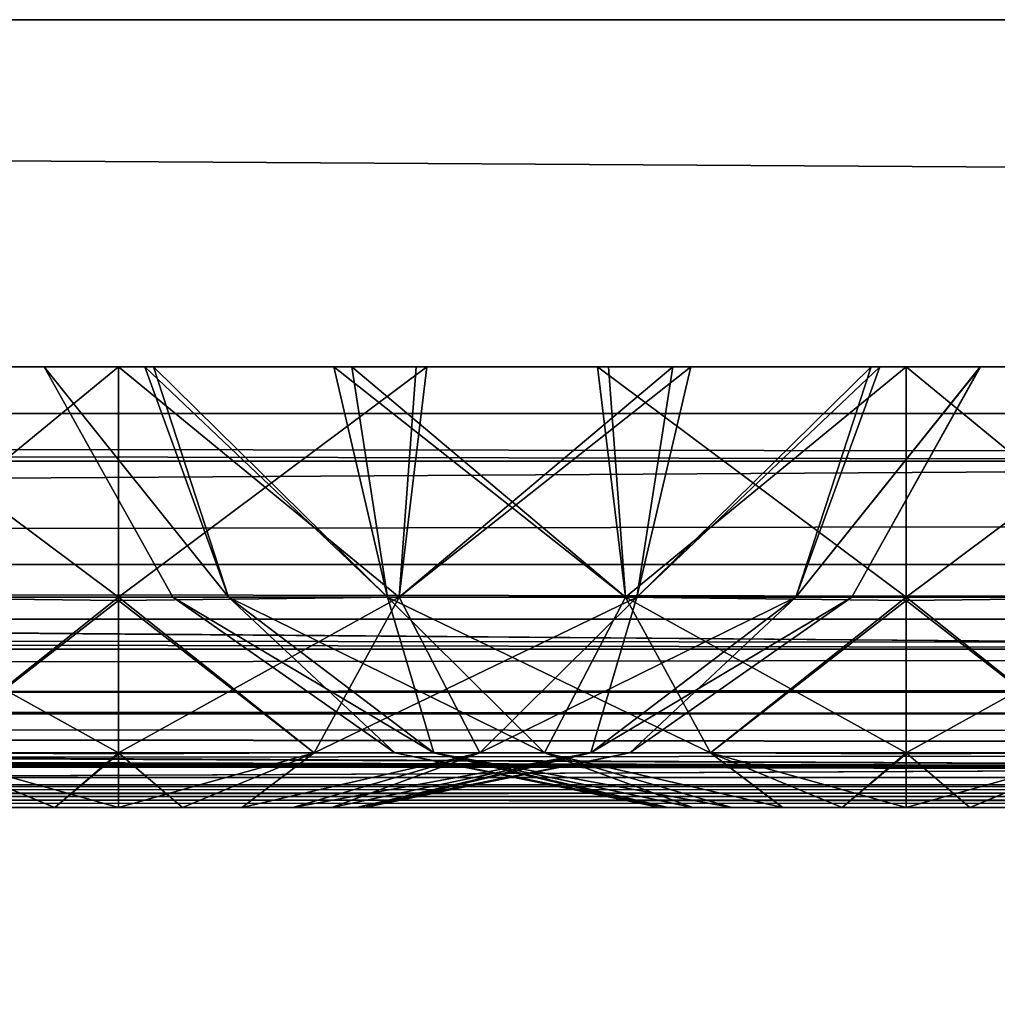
# Model space of a CAD drawing. Header units: millimetres. Extents: x -125 to 125, y -5 to 106.
# Tile 60 of 188: x -65.5 to -63.02, y -2.5 to 0. Entities that reach past the tile are written whole.
import ezdxf

# ---------------------------------------------------------------- set-up
doc = ezdxf.new("R2010")
doc.units = ezdxf.units.MM
doc.header["$LTSCALE"] = 65.185185
for name, color, linetype in [('14', 7, 'CONTINUOUS'), ('177', 7, 'CONTINUOUS'), ('207', 7, 'CONTINUOUS'), ('209', 7, 'CONTINUOUS'), ('213', 7, 'CONTINUOUS'), ('500', 7, 'CONTINUOUS'), ('501', 7, 'CONTINUOUS'), ('502', 7, 'CONTINUOUS'), ('54', 7, 'CONTINUOUS'), ('551', 7, 'CONTINUOUS'), ('552', 7, 'CONTINUOUS'), ('553', 7, 'CONTINUOUS'), ('57', 7, 'CONTINUOUS'), ('596', 7, 'CONTINUOUS'), ('6', 7, 'CONTINUOUS'), ('600', 7, 'CONTINUOUS'), ('610', 7, 'CONTINUOUS'), ('611', 7, 'CONTINUOUS'), ('625', 7, 'CONTINUOUS'), ('63', 7, 'CONTINUOUS'), ('639', 7, 'CONTINUOUS'), ('643', 7, 'CONTINUOUS'), ('66', 7, 'CONTINUOUS'), ('67', 7, 'CONTINUOUS'), ('70', 7, 'CONTINUOUS')]:
    doc.layers.add(name, color=color, linetype=linetype)

msp = doc.modelspace()

# ---------------------------------------------------------------- linework, layer by layer
at = {"layer": '14', "linetype": 'Continuous'}
for points in [[(123.8345, -1.5218, -124.8336), (123.8345, -1.7622, -124.7598), (-123.8345, -1.5218, -124.8336), (123.8345, -1.5218, -124.8336)], [(-123.8345, -1.5218, -124.8336), (123.8345, -1.7622, -124.7598), (-123.8345, -1.7622, -124.7598), (-123.8345, -1.5218, -124.8336)], [(-38.9332, -1.9508, -124.5504), (-41.0668, -1.9508, -124.5504), (-123.8345, -1.7622, -124.7598), (-38.9332, -1.9508, -124.5504)], [(123.8345, -1.7622, -124.7598), (123.8345, -1.9366, -124.5778), (-123.8345, -1.7622, -124.7598), (123.8345, -1.7622, -124.7598)], [(123.8345, -1.9366, -124.5778), (41.0668, -1.9508, -124.5504), (-123.8345, -1.7622, -124.7598), (123.8345, -1.9366, -124.5778)], [(-123.8345, -1.9366, -124.5778), (-123.8345, -1.7622, -124.7598), (-41.0668, -1.9508, -124.5504), (-123.8345, -1.9366, -124.5778)], [(38.9332, -1.9508, -124.5504), (-38.9332, -1.9508, -124.5504), (-123.8345, -1.7622, -124.7598), (38.9332, -1.9508, -124.5504)], [(38.9332, -1.9508, -124.5504), (-123.8345, -1.7622, -124.7598), (41.0668, -1.9508, -124.5504), (38.9332, -1.9508, -124.5504)], [(-123.8345, -2, -124.334), (-123.8345, -1.9366, -124.5778), (-41.8745, -2, -124.334), (-123.8345, -2, -124.334)], [(-41.8745, -2, -124.334), (-123.8345, -1.9366, -124.5778), (-41.6443, -1.9856, -124.4533), (-41.8745, -2, -124.334)], [(-41.6443, -1.9856, -124.4533), (-123.8345, -1.9366, -124.5778), (-41.5152, -1.9736, -124.4943), (-41.6443, -1.9856, -124.4533)], [(-41.5152, -1.9736, -124.4943), (-123.8345, -1.9366, -124.5778), (-41.3668, -1.9616, -124.5262), (-41.5152, -1.9736, -124.4943)], [(-41.3668, -1.9616, -124.5262), (-123.8345, -1.9366, -124.5778), (-41.0668, -1.9508, -124.5504), (-41.3668, -1.9616, -124.5262)]]:
    msp.add_3dface(points, dxfattribs=at)
at = {"layer": '177', "linetype": 'Continuous'}
for points in [[(123.9009, 0, 124.9), (-123.9009, 0, 124.9), (123.8345, -1.5218, 124.8336), (123.9009, 0, 124.9)], [(123.8345, -1.5218, 124.8336), (-123.9009, 0, 124.9), (-123.8345, -1.5218, 124.8336), (123.8345, -1.5218, 124.8336)]]:
    msp.add_3dface(points, dxfattribs=at)
at = {"layer": '207', "linetype": 'Continuous'}
for points in [[(120.6472, -1, -119.9336), (-120.6472, -1, -119.9336), (0, -1, -120.0983), (120.6472, -1, -119.9336)], [(-120.5943, -1, 120.2485), (-120.6472, -1, 119.9336), (-59.9675, -1, 120.2355), (-120.5943, -1, 120.2485)], [(-59.9675, -1, 120.2355), (-120.6472, -1, 119.9336), (0, -1, 120.0983), (-59.9675, -1, 120.2355)], [(-120.5943, -1, -120.2485), (0, -1, -120.0983), (-120.6472, -1, -119.9336), (-120.5943, -1, -120.2485)], [(-120.6472, -1, 119.9336), (-120.2355, -1, 59.9675), (120.6472, -1, 119.9336), (-120.6472, -1, 119.9336)], [(-120.2355, -1, -59.9675), (-120.6472, -1, -119.9336), (120.2355, -1, -59.9675), (-120.2355, -1, -59.9675)], [(120.2355, -1, -59.9675), (-120.6472, -1, -119.9336), (120.6472, -1, -119.9336), (120.2355, -1, -59.9675)], [(-120.6472, -1, 119.9336), (120.6472, -1, 119.9336), (0, -1, 120.0983), (-120.6472, -1, 119.9336)], [(-59.9675, -1, -120.2355), (0, -1, -120.0983), (-120.5943, -1, -120.2485), (-59.9675, -1, -120.2355)], [(-120.4588, -1, -120.4588), (-59.9675, -1, -120.2355), (-120.5943, -1, -120.2485), (-120.4588, -1, -120.4588)], [(-119.9336, -1, 120.6472), (-120.5943, -1, 120.2485), (-59.9675, -1, 120.2355), (-119.9336, -1, 120.6472)], [(-120.2485, -1, -120.5943), (-59.9675, -1, -120.2355), (-120.4588, -1, -120.4588), (-120.2485, -1, -120.5943)], [(-119.9336, -1, -120.6472), (-59.9675, -1, -120.2355), (-120.2485, -1, -120.5943), (-119.9336, -1, -120.6472)], [(120.6472, -1, 119.9336), (-120.2355, -1, 59.9675), (120.2355, -1, 59.9675), (120.6472, -1, 119.9336)], [(-120.2355, -1, 59.9675), (-120.0983, -1, 0), (120.2355, -1, 59.9675), (-120.2355, -1, 59.9675)], [(120.0983, -1, 0), (-120.2355, -1, -59.9675), (120.2355, -1, -59.9675), (120.0983, -1, 0)], [(-120.0983, -1, 0), (-120.2355, -1, -59.9675), (120.0983, -1, 0), (-120.0983, -1, 0)], [(120.2355, -1, 59.9675), (-120.0983, -1, 0), (120.0983, -1, 0), (120.2355, -1, 59.9675)]]:
    msp.add_3dface(points, dxfattribs=at)
at = {"layer": '209', "linetype": 'Continuous'}
for points in [[(-120.0561, -1.1213, -120.7696), (-60.0287, -1.1213, -120.3571), (-119.9336, -1, -120.6472), (-120.0561, -1.1213, -120.7696)], [(-60.0287, -1.1213, -120.3571), (-59.9675, -1, -120.2355), (-119.9336, -1, -120.6472), (-60.0287, -1.1213, -120.3571)]]:
    msp.add_3dface(points, dxfattribs=at)
at = {"layer": '213', "linetype": 'Continuous'}
for points in [[(-60.0287, -1.1213, 120.3571), (-120.0561, -1.1213, 120.7696), (-119.9336, -1, 120.6472), (-60.0287, -1.1213, 120.3571)], [(-60.0287, -1.1213, 120.3571), (-119.9336, -1, 120.6472), (-59.9675, -1, 120.2355), (-60.0287, -1.1213, 120.3571)]]:
    msp.add_3dface(points, dxfattribs=at)
at = {"layer": '500', "linetype": 'Continuous'}
for points in [[(-65.5635, -2, 46.0413), (-65.5629, -2, 44.9583), (-65.4125, -2, 46.1041), (-65.5635, -2, 46.0413)], [(-65.5629, -2, 44.9583), (-65.4121, -2, 44.8958), (-65.4125, -2, 46.1041), (-65.5629, -2, 44.9583)], [(-65.4121, -2, 44.8958), (-65.25, -2, 44.8744), (-65.4125, -2, 46.1041), (-65.4121, -2, 44.8958)], [(-65.4125, -2, 46.1041), (-65.25, -2, 44.8744), (-65.25, -2, 46.1256), (-65.4125, -2, 46.1041)], [(-65.0879, -2, 46.1042), (-65.25, -2, 46.1256), (-65.0875, -2, 44.8959), (-65.0879, -2, 46.1042)], [(-65.25, -2, 46.1256), (-65.25, -2, 44.8744), (-65.0875, -2, 44.8959), (-65.25, -2, 46.1256)], [(-64.9371, -2, 46.0417), (-65.0879, -2, 46.1042), (-65.0875, -2, 44.8959), (-64.9371, -2, 46.0417)], [(-64.9365, -2, 44.9587), (-64.9371, -2, 46.0417), (-65.0875, -2, 44.8959), (-64.9365, -2, 44.9587)], [(-64.8076, -2, 45.9423), (-64.9371, -2, 46.0417), (-64.9365, -2, 44.9587), (-64.8076, -2, 45.9423)], [(-64.8072, -2, 45.0582), (-64.8076, -2, 45.9423), (-64.9365, -2, 44.9587), (-64.8072, -2, 45.0582)], [(-64.7082, -2, 45.8127), (-64.8076, -2, 45.9423), (-64.8072, -2, 45.0582), (-64.7082, -2, 45.8127)], [(-64.708, -2, 45.1877), (-64.7082, -2, 45.8127), (-64.8072, -2, 45.0582), (-64.708, -2, 45.1877)], [(-64.6458, -2, 45.662), (-64.7082, -2, 45.8127), (-64.708, -2, 45.1877), (-64.6458, -2, 45.662)], [(-64.6456, -2, 45.3385), (-64.6458, -2, 45.662), (-64.708, -2, 45.1877), (-64.6456, -2, 45.3385)], [(-64.6244, -2, 45.5003), (-64.6458, -2, 45.662), (-64.6456, -2, 45.3385), (-64.6244, -2, 45.5003)]]:
    msp.add_3dface(points, dxfattribs=at)
at = {"layer": '501', "linetype": 'Continuous'}
for points in [[(-65.9626, -1.4666, 47.2203), (-65.25, -1.4666, 47.3621), (-66.0334, -0.8814, 47.5804), (-65.9626, -1.4666, 47.2203)], [(-66.0334, -0.8814, 47.5804), (-65.25, -1.4666, 47.3621), (-65.25, -0.8814, 47.723), (-66.0334, -0.8814, 47.5804)], [(-65.25, -0.8814, 43.277), (-65.9626, -1.4666, 43.7797), (-66.0059, -0.8814, 43.4094), (-65.25, -0.8814, 43.277)], [(-65.25, -1.4666, 43.6379), (-65.9626, -1.4666, 43.7797), (-65.25, -0.8814, 43.277), (-65.25, -1.4666, 43.6379)], [(-65.25, -1.4666, 47.3621), (-65.9626, -1.4666, 47.2203), (-65.25, -1.4747, 47.3544), (-65.25, -1.4666, 47.3621)], [(-65.25, -1.4666, 43.6379), (-65.7468, -1.8613, 44.3006), (-65.9626, -1.4666, 43.7797), (-65.25, -1.4666, 43.6379)], [(-65.7468, -1.8613, 46.6994), (-65.25, -1.8613, 46.7982), (-65.9626, -1.4666, 47.2203), (-65.7468, -1.8613, 46.6994)], [(-65.9626, -1.4666, 47.2203), (-65.25, -1.8613, 46.7982), (-65.25, -1.4747, 47.3544), (-65.9626, -1.4666, 47.2203)], [(-65.25, -1.4747, 43.6456), (-65.7468, -1.8613, 44.3006), (-65.25, -1.4666, 43.6379), (-65.25, -1.4747, 43.6456)], [(-65.25, -1.8613, 44.2018), (-65.7468, -1.8613, 44.3006), (-65.25, -1.4747, 43.6456), (-65.25, -1.8613, 44.2018)], [(-65.7468, -1.8613, 46.6994), (-65.25, -2, 46.1256), (-65.25, -1.864, 46.7917), (-65.7468, -1.8613, 46.6994)], [(-65.5635, -2, 46.0413), (-65.4125, -2, 46.1041), (-65.7468, -1.8613, 46.6994), (-65.5635, -2, 46.0413)], [(-65.4125, -2, 46.1041), (-65.25, -2, 46.1256), (-65.7468, -1.8613, 46.6994), (-65.4125, -2, 46.1041)], [(-65.25, -1.8613, 46.7982), (-65.7468, -1.8613, 46.6994), (-65.25, -1.864, 46.7917), (-65.25, -1.8613, 46.7982)], [(-65.4121, -2, 44.8958), (-65.5629, -2, 44.9583), (-65.7468, -1.8613, 44.3006), (-65.4121, -2, 44.8958)], [(-65.25, -1.8613, 44.2018), (-65.4121, -2, 44.8958), (-65.7468, -1.8613, 44.3006), (-65.25, -1.8613, 44.2018)], [(-65.25, -1.864, 44.2083), (-65.4121, -2, 44.8958), (-65.25, -1.8613, 44.2018), (-65.25, -1.864, 44.2083)], [(-65.25, -2, 44.8744), (-65.4121, -2, 44.8958), (-65.25, -1.864, 44.2083), (-65.25, -2, 44.8744)]]:
    msp.add_3dface(points, dxfattribs=at)
at = {"layer": '502', "linetype": 'Continuous'}
for points in [[(-65.25, -0.8814, 47.723), (-64.5374, -1.4666, 47.2204), (-64.4941, -0.8814, 47.5906), (-65.25, -0.8814, 47.723)], [(-65.25, -0.8814, 47.723), (-65.25, -1.4666, 47.3621), (-64.5374, -1.4666, 47.2204), (-65.25, -0.8814, 47.723)], [(-64.5374, -1.4666, 43.7797), (-65.25, -1.4666, 43.6379), (-64.4666, -0.8814, 43.4196), (-64.5374, -1.4666, 43.7797)], [(-65.25, -1.4666, 43.6379), (-65.25, -0.8814, 43.277), (-64.4666, -0.8814, 43.4196), (-65.25, -1.4666, 43.6379)], [(-63.7967, -0.8814, 43.8178), (-64.5374, -1.4666, 43.7797), (-64.4666, -0.8814, 43.4196), (-63.7967, -0.8814, 43.8178)], [(-63.9333, -1.4666, 44.1833), (-64.5374, -1.4666, 43.7797), (-63.7967, -0.8814, 43.8178), (-63.9333, -1.4666, 44.1833)], [(-64.5374, -1.4666, 47.2204), (-63.9333, -1.4666, 46.8167), (-63.8423, -0.8814, 47.2206), (-64.5374, -1.4666, 47.2204)], [(-64.4941, -0.8814, 47.5906), (-64.5374, -1.4666, 47.2204), (-63.8423, -0.8814, 47.2206), (-64.4941, -0.8814, 47.5906)], [(-63.8423, -0.8814, 47.2206), (-63.9333, -1.4666, 46.8167), (-63.3385, -0.8815, 46.6349), (-63.8423, -0.8814, 47.2206)], [(-63.3165, -0.8815, 44.4031), (-63.9333, -1.4666, 44.1833), (-63.7967, -0.8814, 43.8178), (-63.3165, -0.8815, 44.4031)], [(-63.5296, -1.4666, 44.7874), (-63.9333, -1.4666, 44.1833), (-63.3165, -0.8815, 44.4031), (-63.5296, -1.4666, 44.7874)], [(-63.9333, -1.4666, 46.8167), (-63.5297, -1.4666, 46.2126), (-63.3385, -0.8815, 46.6349), (-63.9333, -1.4666, 46.8167)], [(-63.3385, -0.8815, 46.6349), (-63.5297, -1.4666, 46.2126), (-63.0608, -0.8814, 45.8864), (-63.3385, -0.8815, 46.6349)], [(-63.5297, -1.4666, 46.2126), (-63.3879, -1.4666, 45.5), (-63.0608, -0.8814, 45.8864), (-63.5297, -1.4666, 46.2126)], [(-63.0614, -0.8814, 45.1105), (-63.5296, -1.4666, 44.7874), (-63.3165, -0.8815, 44.4031), (-63.0614, -0.8814, 45.1105)], [(-63.3879, -1.4666, 45.5), (-63.5296, -1.4666, 44.7874), (-63.0614, -0.8814, 45.1105), (-63.3879, -1.4666, 45.5)], [(-63.0608, -0.8814, 45.8864), (-63.3879, -1.4666, 45.5), (-63.0614, -0.8814, 45.1105), (-63.0608, -0.8814, 45.8864)], [(-65.25, -1.4666, 47.3621), (-64.7532, -1.8612, 46.6994), (-64.5374, -1.4666, 47.2204), (-65.25, -1.4666, 47.3621)], [(-65.25, -1.4747, 43.6456), (-65.25, -1.4666, 43.6379), (-64.5374, -1.4666, 43.7797), (-65.25, -1.4747, 43.6456)], [(-65.25, -1.4666, 47.3621), (-65.25, -1.4747, 47.3544), (-64.7532, -1.8612, 46.6994), (-65.25, -1.4666, 47.3621)], [(-64.7532, -1.8612, 44.3006), (-65.25, -1.8613, 44.2018), (-64.5374, -1.4666, 43.7797), (-64.7532, -1.8612, 44.3006)], [(-65.25, -1.8613, 44.2018), (-65.25, -1.4747, 43.6456), (-64.5374, -1.4666, 43.7797), (-65.25, -1.8613, 44.2018)], [(-65.25, -1.4747, 47.3544), (-65.25, -1.8613, 46.7982), (-64.7532, -1.8612, 46.6994), (-65.25, -1.4747, 47.3544)], [(-64.7532, -1.8612, 46.6994), (-64.332, -1.8612, 46.418), (-64.5374, -1.4666, 47.2204), (-64.7532, -1.8612, 46.6994)], [(-64.332, -1.8612, 44.582), (-64.7532, -1.8612, 44.3006), (-63.9333, -1.4666, 44.1833), (-64.332, -1.8612, 44.582)], [(-63.9333, -1.4666, 44.1833), (-64.7532, -1.8612, 44.3006), (-64.5374, -1.4666, 43.7797), (-63.9333, -1.4666, 44.1833)], [(-64.5374, -1.4666, 47.2204), (-64.332, -1.8612, 46.418), (-63.9333, -1.4666, 46.8167), (-64.5374, -1.4666, 47.2204)], [(-64.332, -1.8612, 46.418), (-64.0506, -1.8612, 45.9968), (-63.9333, -1.4666, 46.8167), (-64.332, -1.8612, 46.418)], [(-64.0506, -1.8612, 45.0032), (-64.332, -1.8612, 44.582), (-63.5296, -1.4666, 44.7874), (-64.0506, -1.8612, 45.0032)], [(-63.5296, -1.4666, 44.7874), (-64.332, -1.8612, 44.582), (-63.9333, -1.4666, 44.1833), (-63.5296, -1.4666, 44.7874)], [(-64.0506, -1.8612, 45.9968), (-63.9517, -1.8612, 45.5), (-63.5297, -1.4666, 46.2126), (-64.0506, -1.8612, 45.9968)], [(-63.9333, -1.4666, 46.8167), (-64.0506, -1.8612, 45.9968), (-63.5297, -1.4666, 46.2126), (-63.9333, -1.4666, 46.8167)], [(-63.9517, -1.8612, 45.5), (-64.0506, -1.8612, 45.0032), (-63.3879, -1.4666, 45.5), (-63.9517, -1.8612, 45.5)], [(-63.3879, -1.4666, 45.5), (-64.0506, -1.8612, 45.0032), (-63.5296, -1.4666, 44.7874), (-63.3879, -1.4666, 45.5)], [(-63.5297, -1.4666, 46.2126), (-63.9517, -1.8612, 45.5), (-63.3879, -1.4666, 45.5), (-63.5297, -1.4666, 46.2126)], [(-65.0875, -2, 44.8959), (-65.25, -2, 44.8744), (-64.7532, -1.8612, 44.3006), (-65.0875, -2, 44.8959)], [(-65.25, -2, 44.8744), (-65.25, -1.864, 44.2083), (-64.7532, -1.8612, 44.3006), (-65.25, -2, 44.8744)], [(-65.25, -1.8613, 46.7982), (-65.0879, -2, 46.1042), (-64.7532, -1.8612, 46.6994), (-65.25, -1.8613, 46.7982)], [(-65.25, -1.864, 44.2083), (-65.25, -1.8613, 44.2018), (-64.7532, -1.8612, 44.3006), (-65.25, -1.864, 44.2083)], [(-65.25, -2, 46.1256), (-65.25, -1.8613, 46.7982), (-65.25, -1.864, 46.7917), (-65.25, -2, 46.1256)], [(-65.25, -2, 46.1256), (-65.0879, -2, 46.1042), (-65.25, -1.8613, 46.7982), (-65.25, -2, 46.1256)], [(-65.0879, -2, 46.1042), (-64.9371, -2, 46.0417), (-64.7532, -1.8612, 46.6994), (-65.0879, -2, 46.1042)], [(-64.9365, -2, 44.9587), (-65.0875, -2, 44.8959), (-64.7532, -1.8612, 44.3006), (-64.9365, -2, 44.9587)], [(-64.7532, -1.8612, 46.6994), (-64.9371, -2, 46.0417), (-64.332, -1.8612, 46.418), (-64.7532, -1.8612, 46.6994)], [(-64.9371, -2, 46.0417), (-64.8076, -2, 45.9423), (-64.332, -1.8612, 46.418), (-64.9371, -2, 46.0417)], [(-64.332, -1.8612, 44.582), (-64.9365, -2, 44.9587), (-64.7532, -1.8612, 44.3006), (-64.332, -1.8612, 44.582)], [(-64.8072, -2, 45.0582), (-64.9365, -2, 44.9587), (-64.332, -1.8612, 44.582), (-64.8072, -2, 45.0582)], [(-64.8076, -2, 45.9423), (-64.7082, -2, 45.8127), (-64.332, -1.8612, 46.418), (-64.8076, -2, 45.9423)], [(-64.0506, -1.8612, 45.0032), (-64.8072, -2, 45.0582), (-64.332, -1.8612, 44.582), (-64.0506, -1.8612, 45.0032)], [(-64.708, -2, 45.1877), (-64.8072, -2, 45.0582), (-64.0506, -1.8612, 45.0032), (-64.708, -2, 45.1877)], [(-64.332, -1.8612, 46.418), (-64.7082, -2, 45.8127), (-64.0506, -1.8612, 45.9968), (-64.332, -1.8612, 46.418)], [(-64.7082, -2, 45.8127), (-64.6458, -2, 45.662), (-64.0506, -1.8612, 45.9968), (-64.7082, -2, 45.8127)], [(-64.6456, -2, 45.3385), (-64.708, -2, 45.1877), (-64.0506, -1.8612, 45.0032), (-64.6456, -2, 45.3385)], [(-64.6458, -2, 45.662), (-64.6244, -2, 45.5003), (-64.0506, -1.8612, 45.9968), (-64.6458, -2, 45.662)], [(-63.9517, -1.8612, 45.5), (-64.6456, -2, 45.3385), (-64.0506, -1.8612, 45.0032), (-63.9517, -1.8612, 45.5)], [(-64.6244, -2, 45.5003), (-64.6456, -2, 45.3385), (-63.9517, -1.8612, 45.5), (-64.6244, -2, 45.5003)], [(-64.0506, -1.8612, 45.9968), (-64.6244, -2, 45.5003), (-63.9517, -1.8612, 45.5), (-64.0506, -1.8612, 45.9968)]]:
    msp.add_3dface(points, dxfattribs=at)
at = {"layer": '54', "linetype": 'Continuous'}
for points in [[(-120.0561, -1.1213, 120.7696), (-60.447, -1.5981, 120.9803), (-120.6365, -1.478, 121.2054), (-120.0561, -1.1213, 120.7696)], [(-60.0287, -1.1213, 120.3571), (-60.447, -1.5981, 120.9803), (-120.0561, -1.1213, 120.7696), (-60.0287, -1.1213, 120.3571)], [(-60.447, -1.5981, 120.9803), (-120.894, -1.5979, 121.3983), (-120.6365, -1.478, 121.2054), (-60.447, -1.5981, 120.9803)], [(-120.894, -1.5979, 121.3983), (-60.9345, -1.898, 121.7069), (-120.9533, -1.6227, 121.4428), (-120.894, -1.5979, 121.3983)], [(-60.447, -1.5981, 120.9803), (-60.9345, -1.898, 121.7069), (-120.894, -1.5979, 121.3983), (-60.447, -1.5981, 120.9803)], [(-120.9533, -1.6227, 121.4428), (-60.9345, -1.898, 121.7069), (-121.3612, -1.7694, 121.7495), (-120.9533, -1.6227, 121.4428)], [(-60.9345, -1.898, 121.7069), (-121.869, -1.8976, 122.1305), (-121.3612, -1.7694, 121.7495), (-60.9345, -1.898, 121.7069)], [(-121.869, -1.8976, 122.1305), (-60.9345, -1.898, 121.7069), (-82.3233, -2, 122.5996), (-121.869, -1.8976, 122.1305)], [(-82.3233, -2, 122.5996), (-60.9345, -1.898, 121.7069), (-41.7281, -2, 122.4074), (-82.3233, -2, 122.5996)]]:
    msp.add_3dface(points, dxfattribs=at)
at = {"layer": '551', "linetype": 'Continuous'}
for points in [[(-63.8756, -2, -32.7503), (-63.8542, -2, -32.912), (-63.8544, -2, -32.5885), (-63.8756, -2, -32.7503)], [(-63.8544, -2, -32.5885), (-63.8542, -2, -32.912), (-63.792, -2, -32.4377), (-63.8544, -2, -32.5885)], [(-63.8542, -2, -32.912), (-63.7918, -2, -33.0627), (-63.792, -2, -32.4377), (-63.8542, -2, -32.912)], [(-63.792, -2, -32.4377), (-63.7918, -2, -33.0627), (-63.6928, -2, -32.3082), (-63.792, -2, -32.4377)], [(-63.7918, -2, -33.0627), (-63.6924, -2, -33.1923), (-63.6928, -2, -32.3082), (-63.7918, -2, -33.0627)], [(-63.6928, -2, -32.3082), (-63.6924, -2, -33.1923), (-63.5635, -2, -32.2087), (-63.6928, -2, -32.3082)], [(-63.6924, -2, -33.1923), (-63.5629, -2, -33.2917), (-63.5635, -2, -32.2087), (-63.6924, -2, -33.1923)], [(-63.5635, -2, -32.2087), (-63.5629, -2, -33.2917), (-63.4125, -2, -32.1459), (-63.5635, -2, -32.2087)], [(-63.5629, -2, -33.2917), (-63.4121, -2, -33.3542), (-63.4125, -2, -32.1459), (-63.5629, -2, -33.2917)], [(-63.4121, -2, -33.3542), (-63.25, -2, -33.3756), (-63.4125, -2, -32.1459), (-63.4121, -2, -33.3542)], [(-63.4125, -2, -32.1459), (-63.25, -2, -33.3756), (-63.25, -2, -32.1244), (-63.4125, -2, -32.1459)], [(-63.0879, -2, -32.1458), (-63.25, -2, -32.1244), (-63.0875, -2, -33.3541), (-63.0879, -2, -32.1458)], [(-63.25, -2, -32.1244), (-63.25, -2, -33.3756), (-63.0875, -2, -33.3541), (-63.25, -2, -32.1244)], [(-62.9371, -2, -32.2083), (-63.0879, -2, -32.1458), (-63.0875, -2, -33.3541), (-62.9371, -2, -32.2083)], [(-62.9365, -2, -33.2913), (-62.9371, -2, -32.2083), (-63.0875, -2, -33.3541), (-62.9365, -2, -33.2913)]]:
    msp.add_3dface(points, dxfattribs=at)
at = {"layer": '552', "linetype": 'Continuous'}
for points in [[(-64.9703, -1.4666, -33.4626), (-65.1121, -1.4666, -32.75), (-65.4392, -0.8814, -33.1364), (-64.9703, -1.4666, -33.4626)], [(-65.1615, -0.8815, -33.8849), (-64.9703, -1.4666, -33.4626), (-65.4392, -0.8814, -33.1364), (-65.1615, -0.8815, -33.8849)], [(-65.4392, -0.8814, -33.1364), (-65.1121, -1.4666, -32.75), (-65.4386, -0.8814, -32.3605), (-65.4392, -0.8814, -33.1364)], [(-65.1121, -1.4666, -32.75), (-64.9703, -1.4666, -32.0374), (-65.4386, -0.8814, -32.3605), (-65.1121, -1.4666, -32.75)], [(-65.4386, -0.8814, -32.3605), (-64.9703, -1.4666, -32.0374), (-65.1835, -0.8815, -31.6531), (-65.4386, -0.8814, -32.3605)], [(-65.1835, -0.8815, -31.6531), (-64.5667, -1.4666, -31.4333), (-64.7033, -0.8814, -31.0678), (-65.1835, -0.8815, -31.6531)], [(-64.9703, -1.4666, -32.0374), (-64.5667, -1.4666, -31.4333), (-65.1835, -0.8815, -31.6531), (-64.9703, -1.4666, -32.0374)], [(-64.6577, -0.8814, -34.4706), (-64.5667, -1.4666, -34.0667), (-65.1615, -0.8815, -33.8849), (-64.6577, -0.8814, -34.4706)], [(-64.5667, -1.4666, -34.0667), (-64.9703, -1.4666, -33.4626), (-65.1615, -0.8815, -33.8849), (-64.5667, -1.4666, -34.0667)], [(-64.5667, -1.4666, -31.4333), (-63.9626, -1.4666, -31.0297), (-64.7033, -0.8814, -31.0678), (-64.5667, -1.4666, -31.4333)], [(-64.7033, -0.8814, -31.0678), (-63.9626, -1.4666, -31.0297), (-64.0334, -0.8814, -30.6696), (-64.7033, -0.8814, -31.0678)], [(-63.9626, -1.4666, -34.4703), (-64.5667, -1.4666, -34.0667), (-64.6577, -0.8814, -34.4706), (-63.9626, -1.4666, -34.4703)], [(-64.0059, -0.8814, -34.8406), (-63.9626, -1.4666, -34.4703), (-64.6577, -0.8814, -34.4706), (-64.0059, -0.8814, -34.8406)], [(-63.9626, -1.4666, -31.0297), (-63.25, -1.4666, -30.8879), (-64.0334, -0.8814, -30.6696), (-63.9626, -1.4666, -31.0297)], [(-64.0334, -0.8814, -30.6696), (-63.25, -1.4666, -30.8879), (-63.25, -0.8814, -30.527), (-64.0334, -0.8814, -30.6696)], [(-63.25, -0.8814, -34.973), (-63.9626, -1.4666, -34.4703), (-64.0059, -0.8814, -34.8406), (-63.25, -0.8814, -34.973)], [(-63.25, -1.4666, -34.6121), (-63.9626, -1.4666, -34.4703), (-63.25, -0.8814, -34.973), (-63.25, -1.4666, -34.6121)], [(-64.5482, -1.8613, -32.75), (-64.4494, -1.8613, -32.2532), (-65.1121, -1.4666, -32.75), (-64.5482, -1.8613, -32.75)], [(-64.9703, -1.4666, -33.4626), (-64.5482, -1.8613, -32.75), (-65.1121, -1.4666, -32.75), (-64.9703, -1.4666, -33.4626)], [(-65.1121, -1.4666, -32.75), (-64.4494, -1.8613, -32.2532), (-64.9703, -1.4666, -32.0374), (-65.1121, -1.4666, -32.75)], [(-64.4494, -1.8613, -33.2468), (-64.5482, -1.8613, -32.75), (-64.9703, -1.4666, -33.4626), (-64.4494, -1.8613, -33.2468)], [(-64.5667, -1.4666, -34.0667), (-64.4494, -1.8613, -33.2468), (-64.9703, -1.4666, -33.4626), (-64.5667, -1.4666, -34.0667)], [(-64.4494, -1.8613, -32.2532), (-64.168, -1.8613, -31.8321), (-64.9703, -1.4666, -32.0374), (-64.4494, -1.8613, -32.2532)], [(-64.9703, -1.4666, -32.0374), (-64.168, -1.8613, -31.8321), (-64.5667, -1.4666, -31.4333), (-64.9703, -1.4666, -32.0374)], [(-64.1679, -1.8613, -33.668), (-64.4494, -1.8613, -33.2468), (-64.5667, -1.4666, -34.0667), (-64.1679, -1.8613, -33.668)], [(-63.9626, -1.4666, -34.4703), (-64.1679, -1.8613, -33.668), (-64.5667, -1.4666, -34.0667), (-63.9626, -1.4666, -34.4703)], [(-64.168, -1.8613, -31.8321), (-63.7468, -1.8613, -31.5506), (-64.5667, -1.4666, -31.4333), (-64.168, -1.8613, -31.8321)], [(-64.5667, -1.4666, -31.4333), (-63.7468, -1.8613, -31.5506), (-63.9626, -1.4666, -31.0297), (-64.5667, -1.4666, -31.4333)], [(-63.7468, -1.8613, -33.9494), (-64.1679, -1.8613, -33.668), (-63.9626, -1.4666, -34.4703), (-63.7468, -1.8613, -33.9494)], [(-63.25, -1.4666, -30.8879), (-63.9626, -1.4666, -31.0297), (-63.25, -1.4747, -30.8956), (-63.25, -1.4666, -30.8879)], [(-63.25, -1.4666, -34.6121), (-63.7468, -1.8613, -33.9494), (-63.9626, -1.4666, -34.4703), (-63.25, -1.4666, -34.6121)], [(-63.7468, -1.8613, -31.5506), (-63.25, -1.8613, -31.4518), (-63.9626, -1.4666, -31.0297), (-63.7468, -1.8613, -31.5506)], [(-63.9626, -1.4666, -31.0297), (-63.25, -1.8613, -31.4518), (-63.25, -1.4747, -30.8956), (-63.9626, -1.4666, -31.0297)], [(-63.25, -1.4747, -34.6044), (-63.7468, -1.8613, -33.9494), (-63.25, -1.4666, -34.6121), (-63.25, -1.4747, -34.6044)], [(-63.25, -1.8613, -34.0482), (-63.7468, -1.8613, -33.9494), (-63.25, -1.4747, -34.6044), (-63.25, -1.8613, -34.0482)], [(-64.5482, -1.8613, -32.75), (-63.8544, -2, -32.5885), (-64.4494, -1.8613, -32.2532), (-64.5482, -1.8613, -32.75)], [(-63.8756, -2, -32.7503), (-63.8544, -2, -32.5885), (-64.5482, -1.8613, -32.75), (-63.8756, -2, -32.7503)], [(-64.4494, -1.8613, -33.2468), (-63.8756, -2, -32.7503), (-64.5482, -1.8613, -32.75), (-64.4494, -1.8613, -33.2468)], [(-63.792, -2, -32.4377), (-63.6928, -2, -32.3082), (-64.4494, -1.8613, -32.2532), (-63.792, -2, -32.4377)], [(-64.4494, -1.8613, -32.2532), (-63.6928, -2, -32.3082), (-64.168, -1.8613, -31.8321), (-64.4494, -1.8613, -32.2532)], [(-63.8544, -2, -32.5885), (-63.792, -2, -32.4377), (-64.4494, -1.8613, -32.2532), (-63.8544, -2, -32.5885)], [(-63.7918, -2, -33.0627), (-63.8542, -2, -32.912), (-64.4494, -1.8613, -33.2468), (-63.7918, -2, -33.0627)], [(-64.1679, -1.8613, -33.668), (-63.7918, -2, -33.0627), (-64.4494, -1.8613, -33.2468), (-64.1679, -1.8613, -33.668)], [(-63.8542, -2, -32.912), (-63.8756, -2, -32.7503), (-64.4494, -1.8613, -33.2468), (-63.8542, -2, -32.912)], [(-63.6928, -2, -32.3082), (-63.5635, -2, -32.2087), (-64.168, -1.8613, -31.8321), (-63.6928, -2, -32.3082)], [(-64.168, -1.8613, -31.8321), (-63.5635, -2, -32.2087), (-63.7468, -1.8613, -31.5506), (-64.168, -1.8613, -31.8321)], [(-63.5629, -2, -33.2917), (-63.6924, -2, -33.1923), (-64.1679, -1.8613, -33.668), (-63.5629, -2, -33.2917)], [(-63.7468, -1.8613, -33.9494), (-63.5629, -2, -33.2917), (-64.1679, -1.8613, -33.668), (-63.7468, -1.8613, -33.9494)], [(-63.6924, -2, -33.1923), (-63.7918, -2, -33.0627), (-64.1679, -1.8613, -33.668), (-63.6924, -2, -33.1923)], [(-63.7468, -1.8613, -31.5506), (-63.25, -2, -32.1244), (-63.25, -1.864, -31.4583), (-63.7468, -1.8613, -31.5506)], [(-63.5635, -2, -32.2087), (-63.4125, -2, -32.1459), (-63.7468, -1.8613, -31.5506), (-63.5635, -2, -32.2087)], [(-63.4125, -2, -32.1459), (-63.25, -2, -32.1244), (-63.7468, -1.8613, -31.5506), (-63.4125, -2, -32.1459)], [(-63.25, -1.8613, -31.4518), (-63.7468, -1.8613, -31.5506), (-63.25, -1.864, -31.4583), (-63.25, -1.8613, -31.4518)], [(-63.4121, -2, -33.3542), (-63.5629, -2, -33.2917), (-63.7468, -1.8613, -33.9494), (-63.4121, -2, -33.3542)], [(-63.25, -1.8613, -34.0482), (-63.4121, -2, -33.3542), (-63.7468, -1.8613, -33.9494), (-63.25, -1.8613, -34.0482)], [(-63.25, -1.864, -34.0417), (-63.4121, -2, -33.3542), (-63.25, -1.8613, -34.0482), (-63.25, -1.864, -34.0417)], [(-63.25, -2, -33.3756), (-63.4121, -2, -33.3542), (-63.25, -1.864, -34.0417), (-63.25, -2, -33.3756)]]:
    msp.add_3dface(points, dxfattribs=at)
at = {"layer": '553', "linetype": 'Continuous'}
for points in [[(-63.25, -0.8814, -30.527), (-62.5374, -1.4666, -31.0296), (-62.4941, -0.8814, -30.6594), (-63.25, -0.8814, -30.527)], [(-63.25, -0.8814, -30.527), (-63.25, -1.4666, -30.8879), (-62.5374, -1.4666, -31.0296), (-63.25, -0.8814, -30.527)], [(-62.5374, -1.4666, -34.4703), (-63.25, -1.4666, -34.6121), (-62.4666, -0.8814, -34.8304), (-62.5374, -1.4666, -34.4703)], [(-63.25, -1.4666, -34.6121), (-63.25, -0.8814, -34.973), (-62.4666, -0.8814, -34.8304), (-63.25, -1.4666, -34.6121)], [(-63.25, -1.4666, -30.8879), (-62.7532, -1.8612, -31.5506), (-62.5374, -1.4666, -31.0296), (-63.25, -1.4666, -30.8879)], [(-63.25, -1.4747, -34.6044), (-63.25, -1.4666, -34.6121), (-62.5374, -1.4666, -34.4703), (-63.25, -1.4747, -34.6044)], [(-63.25, -1.4666, -30.8879), (-63.25, -1.4747, -30.8956), (-62.7532, -1.8612, -31.5506), (-63.25, -1.4666, -30.8879)], [(-62.7532, -1.8612, -33.9494), (-63.25, -1.8613, -34.0482), (-62.5374, -1.4666, -34.4703), (-62.7532, -1.8612, -33.9494)], [(-63.25, -1.8613, -34.0482), (-63.25, -1.4747, -34.6044), (-62.5374, -1.4666, -34.4703), (-63.25, -1.8613, -34.0482)], [(-63.25, -1.4747, -30.8956), (-63.25, -1.8613, -31.4518), (-62.7532, -1.8612, -31.5506), (-63.25, -1.4747, -30.8956)], [(-63.0875, -2, -33.3541), (-63.25, -2, -33.3756), (-62.7532, -1.8612, -33.9494), (-63.0875, -2, -33.3541)], [(-63.25, -2, -33.3756), (-63.25, -1.864, -34.0417), (-62.7532, -1.8612, -33.9494), (-63.25, -2, -33.3756)], [(-63.25, -1.8613, -31.4518), (-63.0879, -2, -32.1458), (-62.7532, -1.8612, -31.5506), (-63.25, -1.8613, -31.4518)], [(-63.25, -1.864, -34.0417), (-63.25, -1.8613, -34.0482), (-62.7532, -1.8612, -33.9494), (-63.25, -1.864, -34.0417)], [(-63.25, -2, -32.1244), (-63.25, -1.8613, -31.4518), (-63.25, -1.864, -31.4583), (-63.25, -2, -32.1244)], [(-63.25, -2, -32.1244), (-63.0879, -2, -32.1458), (-63.25, -1.8613, -31.4518), (-63.25, -2, -32.1244)], [(-63.0879, -2, -32.1458), (-62.9371, -2, -32.2083), (-62.7532, -1.8612, -31.5506), (-63.0879, -2, -32.1458)], [(-62.9365, -2, -33.2913), (-63.0875, -2, -33.3541), (-62.7532, -1.8612, -33.9494), (-62.9365, -2, -33.2913)]]:
    msp.add_3dface(points, dxfattribs=at)
at = {"layer": '57', "linetype": 'Continuous'}
for points in [[(-124.317, -2, 123.9641), (-124.334, -2, 123.8345), (-42.0084, -2, 124.0618), (-124.317, -2, 123.9641)], [(-42.0084, -2, 124.0618), (-124.334, -2, 123.8345), (-42.0544, -2, 123.762), (-42.0084, -2, 124.0618)], [(-124.334, -2, 123.8345), (-122.9176, -2, 122.9176), (-42.0544, -2, 123.762), (-124.334, -2, 123.8345)], [(-124.267, -2, 124.0845), (-124.317, -2, 123.9641), (-42.0084, -2, 124.0618), (-124.267, -2, 124.0845)], [(-41.8745, -2, 124.334), (-124.267, -2, 124.0845), (-42.0084, -2, 124.0618), (-41.8745, -2, 124.334)], [(-124.1878, -2, 124.1878), (-124.267, -2, 124.0845), (-41.8745, -2, 124.334), (-124.1878, -2, 124.1878)], [(-124.0845, -2, 124.267), (-124.1878, -2, 124.1878), (-41.8745, -2, 124.334), (-124.0845, -2, 124.267)], [(-123.9641, -2, 124.317), (-124.0845, -2, 124.267), (-41.8745, -2, 124.334), (-123.9641, -2, 124.317)], [(-123.8345, -2, 124.334), (-123.9641, -2, 124.317), (-41.8745, -2, 124.334), (-123.8345, -2, 124.334)], [(-122.9176, -2, 122.9176), (-42.0544, -2, 123.1456), (-42.0544, -2, 123.762), (-122.9176, -2, 122.9176)], [(-42.0544, -2, 123.1456), (-122.9176, -2, 122.9176), (-41.9694, -2, 122.742), (-42.0544, -2, 123.1456)], [(-122.9176, -2, 122.9176), (-82.3233, -2, 122.5996), (-41.9694, -2, 122.742), (-122.9176, -2, 122.9176)], [(-82.3233, -2, 122.5996), (-41.7281, -2, 122.4074), (-41.9694, -2, 122.742), (-82.3233, -2, 122.5996)]]:
    msp.add_3dface(points, dxfattribs=at)
at = {"layer": '596', "linetype": 'Continuous'}
for points in [[(114, 42, -130.5), (-125, -3, -130.5), (-114, 42, -130.5), (114, 42, -130.5)], [(125, -3, -130.5), (-125, -3, -130.5), (114, 42, -130.5), (125, -3, -130.5)]]:
    msp.add_3dface(points, dxfattribs=at)
at = {"layer": '6', "linetype": 'Continuous'}
for points in [[(-120.8925, -1.5974, -121.3975), (-60.4687, -1.5981, -120.9804), (-120.0561, -1.1213, -120.7696), (-120.8925, -1.5974, -121.3975)], [(-120.0561, -1.1213, -120.7696), (-60.4687, -1.5981, -120.9804), (-60.0287, -1.1213, -120.3571), (-120.0561, -1.1213, -120.7696)], [(-120.9284, -1.6126, -121.4244), (-60.9491, -1.898, -121.707), (-120.8925, -1.5974, -121.3975), (-120.9284, -1.6126, -121.4244)], [(-120.8925, -1.5974, -121.3975), (-60.9491, -1.898, -121.707), (-60.4687, -1.5981, -120.9804), (-120.8925, -1.5974, -121.3975)], [(-121.2813, -1.7438, -121.6893), (-60.9491, -1.898, -121.707), (-120.9284, -1.6126, -121.4244), (-121.2813, -1.7438, -121.6893)], [(-121.8701, -1.8978, -122.1313), (-60.9491, -1.898, -121.707), (-121.2813, -1.7438, -121.6893), (-121.8701, -1.8978, -122.1313)], [(-121.8701, -1.8978, -122.1313), (-82.3233, -2, -122.5996), (-60.9491, -1.898, -121.707), (-121.8701, -1.8978, -122.1313)], [(-82.3233, -2, -122.5996), (-41.7281, -2, -122.4074), (-60.9491, -1.898, -121.707), (-82.3233, -2, -122.5996)]]:
    msp.add_3dface(points, dxfattribs=at)
at = {"layer": '600', "linetype": 'Continuous'}
for points in [[(125, -2, -126.5), (-125, -2, -126.5), (-112.5, -2, -114.75), (125, -2, -126.5)], [(-125, -2, 126.5), (-114.091, -2, 110.909), (-40, -2, 0.0023), (-125, -2, 126.5)], [(-125, -2, 126.5), (112.5, -2, 114.75), (-112.5, -2, 114.75), (-125, -2, 126.5)], [(-112.5, -2, -110.25), (-125, -2, 126.5), (-33.2596, -2, -22.2216), (-112.5, -2, -110.25)], [(-125, -2, 126.5), (125, -2, 126.5), (112.5, -2, 114.75), (-125, -2, 126.5)], [(-39.8075, -2, -3.9195), (-125, -2, 126.5), (-40, -2, 0.0023), (-39.8075, -2, -3.9195)], [(-39.2312, -2, -7.8046), (-125, -2, 126.5), (-39.8075, -2, -3.9195), (-39.2312, -2, -7.8046)], [(-36.9555, -2, -15.3067), (-125, -2, 126.5), (-39.2312, -2, -7.8046), (-36.9555, -2, -15.3067)], [(-33.2596, -2, -22.2216), (-125, -2, 126.5), (-36.9555, -2, -15.3067), (-33.2596, -2, -22.2216)], [(-114.091, -2, 110.909), (-113.3606, -2, 110.4211), (-7.8051, -2, 39.2311), (-114.091, -2, 110.909)], [(-40, -2, 0.0023), (-114.091, -2, 110.909), (-39.2311, -2, 7.805), (-40, -2, 0.0023)], [(-39.2311, -2, 7.805), (-114.091, -2, 110.909), (-36.9562, -2, 15.305), (-39.2311, -2, 7.805)], [(-36.9562, -2, 15.305), (-114.091, -2, 110.909), (-33.2608, -2, 22.2197), (-36.9562, -2, 15.305)], [(-33.2608, -2, 22.2197), (-114.091, -2, 110.909), (-28.2864, -2, 28.2821), (-33.2608, -2, 22.2197)], [(-28.2864, -2, 28.2821), (-114.091, -2, 110.909), (-22.2256, -2, 33.2569), (-28.2864, -2, 28.2821)], [(-22.2256, -2, 33.2569), (-114.091, -2, 110.909), (-15.3103, -2, 36.954), (-22.2256, -2, 33.2569)], [(-15.3103, -2, 36.954), (-114.091, -2, 110.909), (-7.8051, -2, 39.2311), (-15.3103, -2, 36.954)], [(-113.3606, -2, 110.4211), (-112.5, -2, 110.25), (0, -2, 40), (-113.3606, -2, 110.4211)], [(-113.3606, -2, 110.4211), (0, -2, 40), (-7.8051, -2, 39.2311), (-113.3606, -2, 110.4211)], [(112.5, -2, 114.75), (111.6387, -2, 114.5786), (-112.5, -2, 114.75), (112.5, -2, 114.75)], [(-111.6387, -2, 110.4214), (112.5, -2, 110.25), (-112.5, -2, 110.25), (-111.6387, -2, 110.4214)], [(-112.5, -2, 110.25), (112.5, -2, 110.25), (22.2245, -2, 33.2577), (-112.5, -2, 110.25)], [(0, -2, 40), (-112.5, -2, 110.25), (7.8036, -2, 39.2314), (0, -2, 40)], [(7.8036, -2, 39.2314), (-112.5, -2, 110.25), (15.3092, -2, 36.9544), (7.8036, -2, 39.2314)], [(15.3092, -2, 36.9544), (-112.5, -2, 110.25), (22.2245, -2, 33.2577), (15.3092, -2, 36.9544)], [(-112.5, -2, 114.75), (111.6387, -2, 114.5786), (-111.6394, -2, 114.5789), (-112.5, -2, 114.75)], [(-111.6394, -2, -110.4211), (-112.5, -2, -110.25), (111.6387, -2, -110.4214), (-111.6394, -2, -110.4211)], [(-112.5, -2, -110.25), (112.5, -2, -110.25), (111.6387, -2, -110.4214), (-112.5, -2, -110.25)], [(112.5, -2, -110.25), (-112.5, -2, -110.25), (-22.2245, -2, -33.2577), (112.5, -2, -110.25)], [(-22.2245, -2, -33.2577), (-112.5, -2, -110.25), (-28.2854, -2, -28.2831), (-22.2245, -2, -33.2577)], [(-28.2854, -2, -28.2831), (-112.5, -2, -110.25), (-33.2596, -2, -22.2216), (-28.2854, -2, -28.2831)], [(125, -2, -126.5), (-112.5, -2, -114.75), (112.5, -2, -114.75), (125, -2, -126.5)], [(-112.5, -2, -114.75), (-111.6387, -2, -114.5786), (112.5, -2, -114.75), (-112.5, -2, -114.75)], [(-111.6394, -2, 114.5789), (111.6387, -2, 114.5786), (-110.909, -2, 114.091), (-111.6394, -2, 114.5789)], [(-110.909, -2, -110.909), (-111.6394, -2, -110.4211), (111.6387, -2, -110.4214), (-110.909, -2, -110.909)], [(111.6394, -2, 110.4211), (112.5, -2, 110.25), (-111.6387, -2, 110.4214), (111.6394, -2, 110.4211)], [(110.909, -2, 110.909), (111.6394, -2, 110.4211), (-111.6387, -2, 110.4214), (110.909, -2, 110.909)], [(-110.9086, -2, 110.9094), (110.909, -2, 110.909), (-111.6387, -2, 110.4214), (-110.9086, -2, 110.9094)], [(-111.6387, -2, -114.5786), (-110.9086, -2, -114.0906), (110.909, -2, -114.091), (-111.6387, -2, -114.5786)], [(112.5, -2, -114.75), (-111.6387, -2, -114.5786), (111.6394, -2, -114.5789), (112.5, -2, -114.75)], [(111.6394, -2, -114.5789), (-111.6387, -2, -114.5786), (110.909, -2, -114.091), (111.6394, -2, -114.5789)], [(110.9086, -2, 114.0906), (110.4215, -2, 113.3616), (-110.909, -2, 114.091), (110.9086, -2, 114.0906)], [(-110.909, -2, 114.091), (110.4215, -2, 113.3616), (-110.4209, -2, 113.36), (-110.909, -2, 114.091)], [(111.6387, -2, 114.5786), (110.9086, -2, 114.0906), (-110.909, -2, 114.091), (111.6387, -2, 114.5786)], [(-110.4209, -2, -111.64), (-110.909, -2, -110.909), (110.4215, -2, -111.6384), (-110.4209, -2, -111.64)], [(110.4215, -2, -111.6384), (-110.909, -2, -110.909), (110.9086, -2, -110.9094), (110.4215, -2, -111.6384)], [(110.9086, -2, -110.9094), (-110.909, -2, -110.909), (111.6387, -2, -110.4214), (110.9086, -2, -110.9094)], [(-110.4215, -2, 111.6384), (110.909, -2, 110.909), (-110.9086, -2, 110.9094), (-110.4215, -2, 111.6384)], [(-110.9086, -2, -114.0906), (-110.4215, -2, -113.3616), (110.909, -2, -114.091), (-110.9086, -2, -114.0906)], [(110.4209, -2, 111.64), (110.909, -2, 110.909), (-110.4215, -2, 111.6384), (110.4209, -2, 111.64)], [(-110.25, -2, 112.4983), (110.4209, -2, 111.64), (-110.4215, -2, 111.6384), (-110.25, -2, 112.4983)], [(-110.4215, -2, -113.3616), (-110.25, -2, -112.5017), (110.4209, -2, -113.36), (-110.4215, -2, -113.3616)], [(110.909, -2, -114.091), (-110.4215, -2, -113.3616), (110.4209, -2, -113.36), (110.909, -2, -114.091)], [(110.4215, -2, 113.3616), (110.25, -2, 112.5017), (-110.4209, -2, 113.36), (110.4215, -2, 113.3616)], [(-110.4209, -2, 113.36), (110.25, -2, 112.5017), (-110.25, -2, 112.4983), (-110.4209, -2, 113.36)], [(-110.25, -2, -112.5017), (-110.4209, -2, -111.64), (110.25, -2, -112.4983), (-110.25, -2, -112.5017)], [(110.25, -2, -112.4983), (-110.4209, -2, -111.64), (110.4215, -2, -111.6384), (110.25, -2, -112.4983)], [(110.25, -2, 112.5017), (110.4209, -2, 111.64), (-110.25, -2, 112.4983), (110.25, -2, 112.5017)], [(110.4209, -2, -113.36), (-110.25, -2, -112.5017), (110.25, -2, -112.4983), (110.4209, -2, -113.36)]]:
    msp.add_3dface(points, dxfattribs=at)
at = {"layer": '610', "linetype": 'Continuous'}
for points in [[(-125, -1.3829, -127.4238), (125, -1.3829, -127.4238), (125, -1, -127.5), (-125, -1.3829, -127.4238)], [(-125, -1, -127.5), (-125, -1.3829, -127.4238), (125, -1, -127.5), (-125, -1, -127.5)], [(-125, -1.3829, -127.4238), (-125, -1.7071, -127.2071), (125, -1.3829, -127.4238), (-125, -1.3829, -127.4238)], [(-125, -1.7071, -127.2071), (125, -1.7071, -127.2071), (125, -1.3829, -127.4238), (-125, -1.7071, -127.2071)], [(-125, -1.9238, -126.8829), (125, -1.9238, -126.8829), (125, -1.7071, -127.2071), (-125, -1.9238, -126.8829)], [(-125, -1.7071, -127.2071), (-125, -1.9238, -126.8829), (125, -1.7071, -127.2071), (-125, -1.7071, -127.2071)], [(-125, -1.9238, -126.8829), (-125, -2, -126.5), (125, -1.9238, -126.8829), (-125, -1.9238, -126.8829)], [(-125, -2, -126.5), (125, -2, -126.5), (125, -1.9238, -126.8829), (-125, -2, -126.5)]]:
    msp.add_3dface(points, dxfattribs=at)
at = {"layer": '611', "linetype": 'Continuous'}
for points in [[(-125, -1, -127.5), (125, -1, -127.5), (-114, 42, -127.5), (-125, -1, -127.5)], [(-114, 42, -127.5), (125, -1, -127.5), (114, 42, -127.5), (-114, 42, -127.5)]]:
    msp.add_3dface(points, dxfattribs=at)
at = {"layer": '625', "linetype": 'Continuous'}
for points in [[(-125, -3, 130.5), (125, -3, 130.5), (-114, 42, 130.5), (-125, -3, 130.5)], [(-114, 42, 130.5), (125, -3, 130.5), (114, 42, 130.5), (-114, 42, 130.5)]]:
    msp.add_3dface(points, dxfattribs=at)
at = {"layer": '63', "linetype": 'Continuous'}
for points in [[(-122.9176, -2, -122.9176), (-123.8345, -2, -124.334), (-41.8745, -2, -124.334), (-122.9176, -2, -122.9176)], [(-82.3233, -2, -122.5996), (-122.9176, -2, -122.9176), (-41.8745, -2, -124.334), (-82.3233, -2, -122.5996)], [(-82.3233, -2, -122.5996), (-41.8745, -2, -124.334), (-42.0085, -2, -124.0618), (-82.3233, -2, -122.5996)], [(-41.7281, -2, -122.4074), (-82.3233, -2, -122.5996), (-41.9694, -2, -122.742), (-41.7281, -2, -122.4074)], [(-42.0544, -2, -123.762), (-82.3233, -2, -122.5996), (-42.0085, -2, -124.0618), (-42.0544, -2, -123.762)], [(-82.3233, -2, -122.5996), (-42.0544, -2, -123.762), (-42.0544, -2, -123.1456), (-82.3233, -2, -122.5996)], [(-41.9694, -2, -122.742), (-82.3233, -2, -122.5996), (-42.0544, -2, -123.1456), (-41.9694, -2, -122.742)]]:
    msp.add_3dface(points, dxfattribs=at)
at = {"layer": '639', "linetype": 'Continuous'}
for points in [[(114, 42, 127.5), (-125, -1, 127.5), (-114, 42, 127.5), (114, 42, 127.5)], [(125, -1, 127.5), (-125, -1, 127.5), (114, 42, 127.5), (125, -1, 127.5)]]:
    msp.add_3dface(points, dxfattribs=at)
at = {"layer": '643', "linetype": 'Continuous'}
for points in [[(-125, -1.3829, 127.4238), (-125, -1, 127.5), (125, -1.3829, 127.4238), (-125, -1.3829, 127.4238)], [(-125, -1, 127.5), (125, -1, 127.5), (125, -1.3829, 127.4238), (-125, -1, 127.5)], [(-125, -1.7071, 127.2071), (-125, -1.3829, 127.4238), (125, -1.7071, 127.2071), (-125, -1.7071, 127.2071)], [(-125, -1.3829, 127.4238), (125, -1.3829, 127.4238), (125, -1.7071, 127.2071), (-125, -1.3829, 127.4238)], [(-125, -1.9238, 126.8829), (-125, -1.7071, 127.2071), (125, -1.9238, 126.8829), (-125, -1.9238, 126.8829)], [(-125, -1.7071, 127.2071), (125, -1.7071, 127.2071), (125, -1.9238, 126.8829), (-125, -1.7071, 127.2071)], [(-125, -2, 126.5), (-125, -1.9238, 126.8829), (125, -2, 126.5), (-125, -2, 126.5)], [(125, -2, 126.5), (-125, -1.9238, 126.8829), (125, -1.9238, 126.8829), (125, -2, 126.5)]]:
    msp.add_3dface(points, dxfattribs=at)
at = {"layer": '66', "linetype": 'Continuous'}
for points in [[(123.901, 0, -124.9), (-123.8345, -1.5218, -124.8336), (-123.901, 0, -124.9), (123.901, 0, -124.9)], [(123.8345, -1.5218, -124.8336), (-123.8345, -1.5218, -124.8336), (123.901, 0, -124.9), (123.8345, -1.5218, -124.8336)]]:
    msp.add_3dface(points, dxfattribs=at)
at = {"layer": '67', "linetype": 'Continuous'}
for points in [[(123.901, 0, -124.9), (-123.901, 0, -124.9), (123.9009, 0, 124.9), (123.901, 0, -124.9)], [(123.9009, 0, 124.9), (-123.901, 0, -124.9), (-123.9009, 0, 124.9), (123.9009, 0, 124.9)]]:
    msp.add_3dface(points, dxfattribs=at)
at = {"layer": '70', "linetype": 'Continuous'}
for points in [[(-123.8345, -1.7622, 124.7598), (123.8345, -1.5218, 124.8336), (-123.8345, -1.5218, 124.8336), (-123.8345, -1.7622, 124.7598)], [(123.8345, -1.7622, 124.7598), (123.8345, -1.5218, 124.8336), (-123.8345, -1.7622, 124.7598), (123.8345, -1.7622, 124.7598)], [(-123.8345, -1.9366, 124.5778), (-41.0668, -1.9508, 124.5504), (123.8345, -1.7622, 124.7598), (-123.8345, -1.9366, 124.5778)], [(-123.8345, -1.9366, 124.5778), (123.8345, -1.7622, 124.7598), (-123.8345, -1.7622, 124.7598), (-123.8345, -1.9366, 124.5778)], [(-123.8345, -2, 124.334), (-41.0668, -1.9508, 124.5504), (-123.8345, -1.9366, 124.5778), (-123.8345, -2, 124.334)], [(-41.0668, -1.9508, 124.5504), (-123.8345, -2, 124.334), (-41.3671, -1.9616, 124.5261), (-41.0668, -1.9508, 124.5504)], [(-41.3671, -1.9616, 124.5261), (-123.8345, -2, 124.334), (-41.5154, -1.9736, 124.4943), (-41.3671, -1.9616, 124.5261)], [(-41.5154, -1.9736, 124.4943), (-123.8345, -2, 124.334), (-41.6446, -1.9856, 124.4532), (-41.5154, -1.9736, 124.4943)], [(-123.8345, -2, 124.334), (-41.8745, -2, 124.334), (-41.6446, -1.9856, 124.4532), (-123.8345, -2, 124.334)]]:
    msp.add_3dface(points, dxfattribs=at)

doc.saveas('drawing.dxf')
